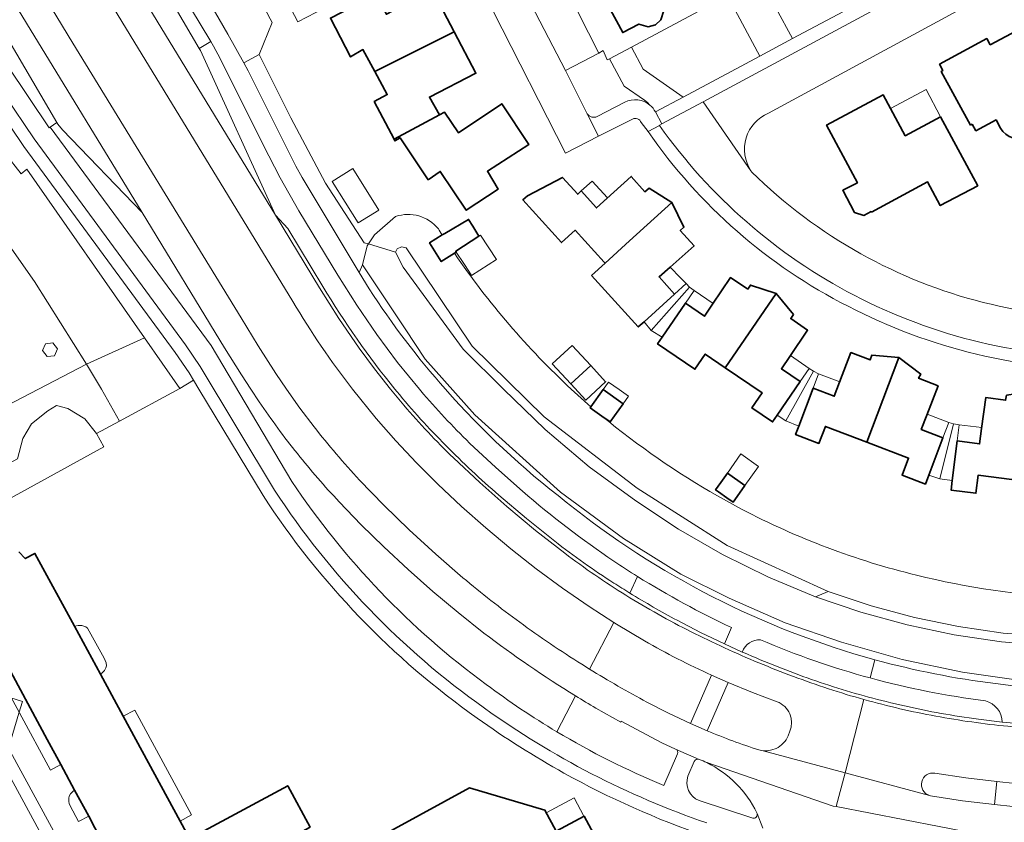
# Model space of a CAD drawing. Extents: x 147051 to 149075, y 463071 to 465537.
# Tile 107 of 229: x 148338 to 148468, y 463943 to 464049. Entities that reach past the tile are written whole.
import ezdxf

# ---------------------------------------------------------------- set-up
doc = ezdxf.new("R2010")
doc.units = 0
doc.header["$LTSCALE"] = 0.5
for name, color, linetype, lineweight in [('B-PV-GR-BEPLANTING_CULTUUR_BOSPLANTSOEN-GV', 252, 'CONTINUOUS', 18), ('B-PV-GR-BEPLANTING_CULTUUR_HEESTERS-GV', 252, 'CONTINUOUS', 18), ('B-PV-GR-GROENVOORZIENING-GV', 252, 'CONTINUOUS', 18), ('B-PV-GR-STRUIK-GV', 252, 'CONTINUOUS', 13), ('B-PV-GW-TALUD_KRUIN-G', 252, 'CONTINUOUS', 18), ('B-PV-OG-BEBOUWING-GV', 6, 'CONTINUOUS', 35), ('B-PV-OG-BEBOUWING_LUIFEL-GV', 6, 'CONTINUOUS', 18), ('B-PV-OG-TERREIN_BEGROEID-GV', 252, 'CONTINUOUS', 18), ('B-PV-OG-TERREIN_ERF-GV', 252, 'CONTINUOUS', 18), ('B-PV-VH-GESLOTENVERHARDING_ASFALT-GV', 252, 'CONTINUOUS', 18), ('B-PV-VH-OPENVERHARDING_BETONSTRAATSTEEN-GV', 252, 'CONTINUOUS', 18), ('B-PV-VH-OPENVERHARDING_STRAATBAKSTEEN-GV', 252, 'CONTINUOUS', 18), ('B-PV-VH-OPENVERHARDING_TEGEL-GV', 252, 'CONTINUOUS', 18)]:
    doc.layers.add(name, color=color, linetype=linetype, lineweight=lineweight)

msp = doc.modelspace()

# ---------------------------------------------------------------- linework, layer by layer
at = {"layer": 'B-PV-GR-BEPLANTING_CULTUUR_BOSPLANTSOEN-GV', "flags": 128}
for points in [[(148346.726, 464003.307), (148348.699, 464000), (148351.052, 463995.766), (148358.998, 464000.108), (148354.361, 464006.756)], [(148279.454, 463967.612), (148278.937, 463967.185), (148282.245, 463960.932), (148297.31, 463968.983), (148337.598, 463990.806), (148338.317, 463993.515), (148339.452, 463995.419), (148341.629, 463997.143), (148342.761, 463997.856), (148344.249, 463997.436), (148346.478, 463996.092), (148348.03, 463994.145), (148351.052, 463995.766), (148348.699, 464000), (148346.726, 464003.307), (148340.374, 464000), (148316.04, 463987.327), (148294.42, 463975.91), (148294.009, 463975.669)]]:
    msp.add_lwpolyline(points, close=True, dxfattribs=at)
at = {"layer": 'B-PV-GR-BEPLANTING_CULTUUR_HEESTERS-GV', "flags": 128}
for points in [[(148435.485, 464054.197), (148439.775, 464046.208), (148452.466, 464052.993), (148448.162, 464061.005)], [(148420.105, 464042.191), (148425.365, 464038.505), (148435.489, 464043.917), (148431.203, 464051.897), (148418.544, 464045.098)]]:
    msp.add_lwpolyline(points, close=True, dxfattribs=at)
at = {"layer": 'B-PV-GR-GROENVOORZIENING-GV', "flags": 128}
msp.add_lwpolyline([(148388.459, 464016.073), (148396.345, 464005.274), (148401.701, 464000), (148407.166, 463994.693), (148412.988, 463989.783), (148419.141, 463985.292), (148424.735, 463981.552), (148430.562, 463978.187), (148436.596, 463975.21), (148442.813, 463972.635), (148443.336, 463972.85), (148444.503, 463973.331), (148431.181, 463979.411), (148419.285, 463986.951), (148407.031, 463996.338), (148397.565, 464005.66), (148388.848, 464018.637), (148388.233, 464018.754), (148387.662, 464018.497), (148387.465, 464018.071)], close=True, dxfattribs=at)
msp.add_lwpolyline([(148469.862, 463961.604), (148462.193, 463962.688), (148454.221, 463964.376), (148446.248, 463966.638), (148438.832, 463969.195), (148431.415, 463972.434), (148425.068, 463975.614), (148417.509, 463980.303), (148409.188, 463986.429), (148397.912, 463996.636), (148391.374, 464003.972), (148388.72, 464007.944), (148383.087, 464016.375), (148382.666, 464015.387), (148383.962, 464013.231)], dxfattribs=at)
at = {"layer": 'B-PV-GR-GROENVOORZIENING-GV'}
for points in [[(148383.962, 464013.231, 0.0368269), (148394.027, 464000)], [(148394.027, 464000, 0.0480664), (148409.945, 463985.126)], [(148409.945, 463985.126, 0.1026663), (148450.652, 463964.335)], [(148450.652, 463964.335, 0.0721568), (148482.693, 463960.355)]]:
    msp.add_lwpolyline(points, format="xyb", dxfattribs=at)
at = {"layer": 'B-PV-GR-STRUIK-GV'}
for points in [[(148393.093, 464021.15, 0.3101719), (148387.46, 464022.763)], [(148393.614, 464020.332, -0.0037169), (148393.093, 464021.15)], [(148410.617, 464000, -0.0557721), (148395.216, 464017.913)], [(148429.906, 463985.93, -0.0426266), (148414.655, 463996.46)], [(148433.077, 463984.188, -0.0082947), (148429.906, 463985.93)], [(148456.118, 463975.483, -0.0614181), (148433.077, 463984.188)], [(148476.494, 463972.469, -0.0475127), (148456.118, 463975.483)]]:
    msp.add_lwpolyline(points, format="xyb", dxfattribs=at)
at = {"layer": 'B-PV-GR-STRUIK-GV', "flags": 128}
for points in [[(148387.46, 464022.763), (148384.687, 464020.341), (148383.903, 464019.152)], [(148395.216, 464017.913), (148393.481, 464016.818), (148391.932, 464019.271), (148393.614, 464020.332)], [(148383.903, 464019.152), (148387.465, 464018.071), (148387.662, 464018.497), (148388.233, 464018.754), (148388.848, 464018.637), (148397.565, 464005.66), (148407.031, 463996.338), (148419.285, 463986.951), (148431.181, 463979.411), (148444.503, 463973.331), (148450.132, 463971.461), (148455.859, 463969.92), (148461.667, 463968.713), (148467.534, 463967.845), (148474.897, 463967.3), (148482.28, 463967.217), (148489.654, 463967.595), (148496.989, 463968.434), (148504.258, 463969.729), (148511.432, 463971.476), (148518.482, 463973.668), (148533.992, 463981.047), (148565.707, 463997.948)], [(148414.655, 463996.46), (148413.124, 463997.55), (148413.211, 463997.672), (148412.809, 463998.017), (148410.617, 464000)]]:
    msp.add_lwpolyline(points, dxfattribs=at)
msp.add_lwpolyline([(148346.478, 463996.092), (148344.249, 463997.436), (148342.761, 463997.856), (148341.629, 463997.143), (148339.452, 463995.419), (148338.317, 463993.515), (148337.598, 463990.806), (148297.31, 463968.983), (148282.245, 463960.932), (148282.793, 463959.897), (148283.6, 463958.371), (148284.386, 463956.887), (148288.196, 463958.945), (148348.984, 463992.388), (148348.03, 463994.145)], close=True, dxfattribs=at)
at = {"layer": 'B-PV-GW-TALUD_KRUIN-G', "flags": 128}
for points in [[(148387.465, 464018.071), (148387.662, 464018.497), (148388.233, 464018.754), (148388.848, 464018.637), (148397.565, 464005.66), (148407.031, 463996.338), (148419.285, 463986.951), (148431.181, 463979.411), (148444.503, 463973.331), (148450.132, 463971.461), (148455.859, 463969.92), (148461.667, 463968.713), (148467.534, 463967.845), (148474.897, 463967.3), (148482.28, 463967.217), (148489.654, 463967.595), (148496.989, 463968.434), (148504.258, 463969.729), (148511.432, 463971.476), (148518.482, 463973.668), (148533.992, 463981.047), (148565.707, 463997.948), (148600.615, 464017.238)], [(148566.288, 463996.791), (148534.659, 463979.872), (148518.941, 463972.361), (148511.801, 463970.148), (148504.534, 463968.395), (148497.17, 463967.108), (148489.739, 463966.294), (148482.271, 463965.956), (148474.797, 463966.094), (148467.347, 463966.709), (148461.088, 463967.621), (148454.897, 463968.916), (148448.798, 463970.589), (148442.813, 463972.635), (148436.596, 463975.21), (148430.562, 463978.187), (148424.735, 463981.552), (148419.141, 463985.292), (148412.988, 463989.783), (148407.166, 463994.693), (148401.701, 464000), (148396.345, 464005.274), (148388.459, 464016.073), (148387.465, 464018.071)]]:
    msp.add_lwpolyline(points, dxfattribs=at)
at = {"layer": 'B-PV-OG-BEBOUWING-GV', "flags": 128}
for points in [[(148412.461, 464056.877), (148411.231, 464059.169), (148407.921, 464057.393), (148411.353, 464050.999), (148414.377, 464052.624), (148417.399, 464046.997), (148419.513, 464048.135), (148420.754, 464047.779), (148421.721, 464048.015), (148422.437, 464048.696), (148422.807, 464049.923), (148423.584, 464050.337), (148418.347, 464060.031)], [(148384.859, 464052.049), (148378.856, 464048.909), (148381.521, 464043.796), (148383.142, 464044.768), (148384.724, 464041.86), (148395.192, 464047.092), (148392.359, 464052.491), (148392.306, 464052.591), (148392.264, 464052.671), (148386.247, 464049.42), (148385.013, 464051.758), (148384.961, 464051.857)], [(148387.266, 464032.946), (148393.236, 464036.148), (148391.923, 464038.503), (148398.053, 464041.64), (148395.192, 464047.092), (148384.724, 464041.86), (148386.369, 464038.835), (148384.635, 464037.901)], [(148459.303, 464035.917), (148454.645, 464033.414), (148451.727, 464038.811), (148444.267, 464034.809), (148448.329, 464027.219), (148446.412, 464026.228), (148447.944, 464023.308), (148449.183, 464022.91), (148450.159, 464023.413), (148450.203, 464023.343), (148457.594, 464027.315), (148459.255, 464024.197), (148464.19, 464026.815)], [(148391.751, 464027.609), (148393.352, 464028.705), (148396.765, 464023.576), (148400.966, 464026.381), (148399.556, 464028.733), (148405.007, 464032.254), (148401.451, 464037.619), (148395.731, 464033.806), (148393.905, 464036.507), (148393.236, 464036.148), (148387.266, 464032.946), (148387.379, 464032.733), (148388.079, 464033.117)], [(148414.971, 464016.735), (148415.079, 464016.616), (148418.313, 464019.548), (148423.883, 464024.598), (148420.907, 464026.488), (148420.329, 464026.028), (148418.527, 464028.05), (148413.958, 464023.903), (148411.942, 464026.125), (148411.461, 464025.688), (148409.444, 464027.91), (148404.838, 464025.5), (148404.24, 464024.957), (148409.348, 464019.329), (148411.14, 464020.956)], [(148413.286, 464014.991), (148419.442, 464008.207), (148420.205, 464008.899), (148424.218, 464012.538), (148422.2, 464014.792), (148423.654, 464016.093), (148426.799, 464018.906), (148424.986, 464020.931), (148425.459, 464021.345), (148423.883, 464024.598), (148418.313, 464019.548), (148415.079, 464016.616)], [(148395.216, 464017.913), (148395.456, 464018.065), (148395.381, 464018.179), (148395.406, 464018.196), (148398.45, 464020.184), (148397.62, 464021.499), (148397.07, 464022.371), (148393.931, 464020.533), (148393.614, 464020.332), (148391.932, 464019.271), (148393.481, 464016.818)], [(148433.888, 464013.186), (148431.612, 464014.721), (148429.254, 464011.226), (148428.164, 464009.609), (148425.67, 464011.352), (148422.597, 464006.873), (148421.995, 464005.995), (148426.915, 464002.635), (148428.27, 464004.624), (148430.921, 464002.814), (148437.639, 464012.602), (148434.222, 464013.732)], [(148439.933, 464009.845), (148437.639, 464012.602), (148430.921, 464002.814), (148435.769, 463999.504), (148434.425, 463997.532), (148437.144, 463995.675), (148437.771, 463996.594), (148440.798, 464001.033), (148438.329, 464002.693), (148439.437, 464004.326), (148441.777, 464007.776), (148439.556, 464009.298)], [(148453.807, 464004.169), (148450.221, 464004.468), (148449.999, 464003.867), (148447.471, 464004.814), (148445.994, 464000.927), (148445.286, 463999.063), (148442.5, 464000.118), (148440.6, 463995.106), (148440.186, 463994.015), (148443.272, 463992.84), (148444.121, 463995.082), (148449.588, 463993.001)], [(148458.987, 464000.434), (148456.397, 464001.442), (148456.689, 464001.992), (148453.807, 464004.169), (148449.588, 463993.001), (148455.072, 463990.914), (148454.222, 463988.672), (148457.308, 463987.498), (148457.754, 463988.676), (148459.616, 463993.589), (148456.763, 463994.7), (148457.49, 463996.574)], [(148413.175, 464003.117), (148410.548, 464000.695), (148412.522, 463998.554), (148415.149, 464000.976)], [(148415.737, 463995.69), (148417.442, 463998.085), (148414.829, 463999.945), (148413.211, 463997.672), (148413.124, 463997.55), (148414.655, 463996.46)], [(148471.536, 463999.756), (148468.008, 463999.203), (148467.869, 463998.547), (148465.246, 463998.895), (148464.715, 463994.834), (148464.447, 463992.785), (148461.482, 463993.178), (148460.837, 463987.941), (148460.683, 463986.695), (148463.957, 463986.285), (148464.25, 463988.664), (148470.074, 463987.936)], [(148430.031, 463986.468), (148431.132, 463985.687), (148431.948, 463985.108), (148432.169, 463985.419), (148433.515, 463987.316), (148431.192, 463988.941), (148430.314, 463987.703), (148429.637, 463986.748)], [(148376.207, 463942.276), (148373.233, 463947.716), (148361.639, 463941.452), (148364.584, 463935.997)], [(148415.22, 463940.876), (148414.145, 463940.278), (148412.312, 463943.731), (148408.622, 463941.743), (148407.141, 463944.487), (148397.218, 463947.44), (148384.033, 463940.246), (148392.998, 463923.826), (148397.727, 463926.4), (148408.054, 463907.432), (148415.028, 463911.219), (148411.579, 463917.546), (148417.891, 463920.974), (148414.474, 463927.304), (148420.764, 463930.744)]]:
    msp.add_lwpolyline(points, close=True, dxfattribs=at)
for points in [[(148469.951, 464047.611), (148465.857, 464045.4)], [(148465.403, 464046.235), (148459.153, 464042.83)], [(148465.857, 464045.4), (148465.403, 464046.235)], [(148459.153, 464042.83), (148459.614, 464041.989)], [(148459.614, 464041.989), (148459.377, 464041.86)], [(148459.377, 464041.86), (148463.253, 464034.791)], [(148463.253, 464034.791), (148463.482, 464034.915)], [(148463.482, 464034.915), (148463.957, 464034.047)], [(148463.957, 464034.047), (148466.62, 464035.498)], [(148466.62, 464035.498), (148467.211, 464034.421)], [(148334.456, 463966.9), (148341.541, 463953.807), (148343.321, 463950.517), (148345.147, 463947.142), (148347.003, 463943.713), (148347.827, 463942.19), (148349.47, 463939.154), (148351.67, 463935.089), (148360.716, 463939.996), (148359.05, 463943.069), (148351.557, 463956.889), (148348.545, 463962.443), (148345.12, 463968.761), (148339.92, 463978.351), (148338.629, 463977.663), (148337.779, 463978.562)]]:
    msp.add_lwpolyline(points, dxfattribs=at)
at = {"layer": 'B-PV-OG-BEBOUWING-GV'}
msp.add_lwpolyline([(148467.211, 464034.421, 0.9907998), (148471.99, 464037.036)], format="xyb", dxfattribs=at)
at = {"layer": 'B-PV-OG-BEBOUWING_LUIFEL-GV', "flags": 128}
for points in [[(148373.714, 464053.52), (148374.262, 464052.464), (148372.839, 464051.725), (148374.552, 464048.425), (148378.143, 464050.289), (148375.867, 464054.645)], [(148459.303, 464035.917), (148457.382, 464039.495), (148452.713, 464036.988), (148454.645, 464033.414)], [(148379.101, 464027.395), (148382.504, 464021.907), (148385.245, 464023.606), (148381.842, 464029.095)], [(148413.958, 464023.904), (148415.393, 464025.206), (148413.378, 464027.427), (148411.942, 464026.125)], [(148395.456, 464018.065), (148396.447, 464016.547), (148397.103, 464015.543), (148397.48, 464014.965), (148400.755, 464017.103), (148398.656, 464020.318), (148398.45, 464020.184), (148395.406, 464018.196), (148395.381, 464018.179)], [(148423.654, 464016.093), (148422.2, 464014.792), (148424.218, 464012.538), (148425.755, 464013.932), (148425.025, 464014.683)], [(148426.207, 464013.453), (148425.755, 464013.932), (148424.218, 464012.538), (148420.205, 464008.899), (148421.16, 464007.732)], [(148421.16, 464007.732), (148422.597, 464006.873), (148425.67, 464011.352), (148426.817, 464013.024), (148426.207, 464013.453)], [(148425.67, 464011.352), (148428.15, 464009.619), (148429.312, 464011.312), (148426.817, 464013.024)], [(148342.295, 464006.112), (148341.31, 464005.999), (148340.916, 464005.089), (148341.507, 464004.293), (148342.492, 464004.406), (148342.886, 464005.316)], [(148410.746, 464005.752), (148408.119, 464003.33), (148410.548, 464000.695), (148413.175, 464003.117)], [(148440.798, 464001.033), (148441.967, 464002.748), (148439.505, 464004.427), (148438.329, 464002.693)], [(148442.558, 464002.369), (148441.967, 464002.748), (148440.798, 464001.033), (148437.771, 463996.594), (148438.92, 463995.806)], [(148438.92, 463995.806), (148440.6, 463995.106), (148442.5, 464000.118), (148443.227, 464002.036), (148442.558, 464002.369)], [(148414.829, 463999.945), (148417.442, 463998.085), (148418.144, 463999.071), (148416.919, 463999.943), (148415.531, 464000.931)], [(148442.5, 464000.118), (148445.286, 463999.063), (148446.014, 464000.979), (148443.227, 464002.036)], [(148459.616, 463993.589), (148460.385, 463995.619), (148457.538, 463996.698), (148456.779, 463994.694)], [(148461.024, 463995.413), (148460.385, 463995.619), (148459.616, 463993.589), (148457.754, 463988.676), (148459.18, 463988.199)], [(148459.18, 463988.199), (148460.837, 463987.941), (148461.482, 463993.178), (148461.744, 463995.304), (148461.024, 463995.413)], [(148461.482, 463993.178), (148464.447, 463992.785), (148464.728, 463994.936), (148461.744, 463995.304)], [(148431.192, 463988.941), (148433.515, 463987.316), (148435.289, 463989.817), (148432.977, 463991.457)], [(148329.046, 463964.348), (148329.868, 463962.82), (148332.108, 463963.991), (148333.759, 463964.884), (148341.961, 463949.778), (148343.321, 463950.517), (148341.541, 463953.807), (148330.844, 463973.576), (148329.444, 463972.818), (148332.904, 463966.425)], [(148345.12, 463968.761), (148348.545, 463962.443), (148348.827, 463962.674), (148349.074, 463962.924), (148349.272, 463963.265), (148349.328, 463963.545), (148349.293, 463963.936), (148349.188, 463964.223), (148349.024, 463964.529), (148347.083, 463968.109), (148346.826, 463968.498), (148346.644, 463968.68), (148346.095, 463968.861), (148345.623, 463968.84)], [(148351.557, 463956.889), (148359.05, 463943.069), (148360.555, 463943.886), (148353.062, 463957.705)], [(148347.003, 463943.713), (148345.147, 463947.142), (148344.87, 463946.915), (148344.625, 463946.67), (148344.427, 463946.343), (148344.362, 463946.065), (148344.378, 463945.632), (148344.439, 463945.381), (148344.55, 463945.059), (148345.673, 463942.991)], [(148408.622, 463941.743), (148412.294, 463943.725), (148410.994, 463946.134), (148407.322, 463944.152)]]:
    msp.add_lwpolyline(points, close=True, dxfattribs=at)
at = {"layer": 'B-PV-OG-TERREIN_BEGROEID-GV', "flags": 128}
for points in [[(148367.434, 464043.017), (148369.46, 464044.097), (148371.188, 464048.348), (148370.903, 464048.798), (148352.46, 464083.985), (148345.355, 464080.207), (148346.177, 464078.843), (148348.864, 464080.34), (148350.649, 464077.618), (148347.891, 464075.998), (148362.574, 464051.632), (148365.333, 464046.81)], [(148315.267, 464064.811), (148336.048, 464031.01), (148338.08, 464028.376), (148338.828, 464029.021), (148354.361, 464006.756), (148358.998, 464000.108), (148360.819, 464001.189), (148360.234, 464002.16), (148358.418, 464004.838), (148338.457, 464032.009), (148334.89, 464037.211), (148331.095, 464043.157), (148316.063, 464067.984), (148313.65, 464068.933), (148309.166, 464066.552), (148307.693, 464065.763), (148310.041, 464062.011), (148313.758, 464063.926)], [(148354.361, 464006.756), (148338.828, 464029.021), (148338.08, 464028.376), (148336.048, 464031.01), (148315.267, 464064.811), (148313.758, 464063.926), (148310.041, 464062.011), (148318.537, 464048.432), (148332.906, 464024.028), (148339.85, 464014.205), (148346.726, 464003.307)], [(148383.73, 464018.89), (148383.903, 464019.152), (148383.302, 464019.288), (148378.221, 464027.156), (148373.638, 464035.753), (148369.46, 464044.097), (148367.434, 464043.017), (148368.025, 464041.95), (148374.31, 464029.41), (148375.139, 464027.911), (148382.666, 464015.387), (148383.087, 464016.375)]]:
    msp.add_lwpolyline(points, close=True, dxfattribs=at)
for points in [[(148352.452, 464046.645), (148345.252, 464058.527)], [(148339.325, 464054.852), (148344.912, 464045.609)], [(148373.925, 464011.54), (148352.452, 464046.645)], [(148344.912, 464045.609), (148367.09, 464009.41)], [(148363.11, 464045.832), (148361.585, 464044.928)], [(148361.585, 464044.928), (148361.754, 464044.64)], [(148363.472, 464045.237), (148363.11, 464045.832)], [(148364.35, 464043.59), (148363.472, 464045.237)], [(148361.754, 464044.64), (148371.616, 464022.922)], [(148370.01, 464032.23), (148364.35, 464043.59)], [(148414.254, 464044.304), (148409.845, 464042.003)], [(148414.805, 464044.654), (148414.254, 464044.304)], [(148415.368, 464043.405), (148414.805, 464044.654)], [(148415.663, 464043.551), (148415.368, 464043.405)], [(148417.592, 464039.959), (148415.663, 464043.551)], [(148409.845, 464042.003), (148412.727, 464036.316)], [(148420.267, 464038.086), (148417.592, 464039.959)], [(148414.043, 464035.949), (148417.673, 464037.822)], [(148420.649, 464037.792), (148420.267, 464038.086)], [(148420.985, 464037.447), (148420.649, 464037.792)], [(148342.806, 464035.143), (148341.903, 464034.535)], [(148341.903, 464034.535), (148363.138, 464005.744)], [(148342.921, 464034.948), (148342.806, 464035.143)], [(148343.562, 464034.201), (148342.921, 464034.948)], [(148354.037, 464023.303), (148343.562, 464034.201)], [(148372.26, 464027.87), (148370.01, 464032.23)], [(148374.71, 464023.51), (148372.26, 464027.87)], [(148364.91, 464005.47), (148354.037, 464023.303)], [(148371.616, 464022.922), (148373.236, 464021.185)], [(148379.84, 464015.04), (148374.71, 464023.51)], [(148373.236, 464021.185), (148377.86, 464013.55)], [(148474.797, 463966.094), (148467.347, 463966.709), (148461.088, 463967.621), (148454.897, 463968.916), (148448.798, 463970.589), (148442.813, 463972.635), (148436.596, 463975.21), (148430.562, 463978.187), (148424.735, 463981.552), (148419.141, 463985.292), (148412.988, 463989.783), (148407.166, 463994.693), (148401.701, 464000), (148396.345, 464005.274), (148388.459, 464016.073), (148387.465, 464018.071), (148383.903, 464019.152), (148383.73, 464018.89), (148383.087, 464016.375), (148388.72, 464007.944), (148391.374, 464003.972), (148397.912, 463996.636), (148409.188, 463986.429), (148417.509, 463980.303), (148425.068, 463975.614), (148431.415, 463972.434), (148438.832, 463969.195), (148446.248, 463966.638), (148454.221, 463964.376), (148462.193, 463962.688), (148469.862, 463961.604)], [(148382.35, 464011.069), (148379.84, 464015.04)], [(148385, 464007.19), (148382.35, 464011.069)], [(148367.09, 464009.41), (148369.36, 464005.729)], [(148387.717, 464003.534), (148385, 464007.19)], [(148363.138, 464005.744), (148373.79, 463987.83)], [(148367.158, 464001.873), (148364.91, 464005.47)], [(148369.36, 464005.729), (148371.68, 464002.08)], [(148390.591, 464000), (148387.717, 464003.534)], [(148371.68, 464002.08), (148373.069, 464000)], [(148368.39, 464000), (148367.158, 464001.873)], [(148369.49, 463998.33), (148368.39, 464000)], [(148373.069, 464000), (148374.851, 463997.487)], [(148384.879, 463996.152), (148381.761, 464000)], [(148387.375, 464000), (148387.62, 463999.7)], [(148390.77, 463999.79), (148390.591, 464000)], [(148374.851, 463997.487), (148376.71, 463995.03)], [(148387.49, 463993.17), (148384.879, 463996.152)], [(148390.201, 463990.278), (148387.49, 463993.17)], [(148400.651, 463989.666), (148397.22, 463992.9)], [(148393.01, 463987.48), (148390.201, 463990.278)], [(148404.19, 463986.55), (148400.651, 463989.666)], [(148382.71, 463988.02), (148385.915, 463984.695)], [(148396.139, 463984.55), (148393.01, 463987.48)], [(148401.07, 463986.02), (148404.703, 463982.933)], [(148382.922, 463982.138), (148380.01, 463985.16)], [(148385.915, 463984.695), (148389.23, 463981.48)], [(148399.35, 463981.71), (148396.139, 463984.55)], [(148404.703, 463982.933), (148408.43, 463979.96)], [(148385.92, 463979.2), (148382.922, 463982.138)], [(148389.23, 463981.48), (148392.742, 463978.267)], [(148402.64, 463978.97), (148399.35, 463981.71)], [(148389.109, 463976.24), (148385.92, 463979.2)], [(148406.01, 463976.33), (148402.64, 463978.97)], [(148392.742, 463978.267), (148396.34, 463975.15)], [(148392.36, 463973.35), (148389.109, 463976.24)], [(148409.469, 463973.791), (148406.01, 463976.33)], [(148418.322, 463973.129), (148419.361, 463975.309)], [(148419.361, 463975.309), (148418.322, 463973.129)], [(148412.99, 463971.34), (148409.469, 463973.791)], [(148395.686, 463970.54), (148392.36, 463973.35)], [(148474.897, 463967.3), (148467.534, 463967.845), (148461.667, 463968.713), (148455.859, 463969.92), (148450.132, 463971.461), (148444.503, 463973.331), (148443.336, 463972.85), (148442.813, 463972.635), (148448.798, 463970.589), (148454.897, 463968.916), (148461.088, 463967.621), (148467.347, 463966.709), (148474.797, 463966.094)], [(148416.206, 463969.261), (148412.99, 463971.34)], [(148399.11, 463967.85), (148395.686, 463970.54)], [(148413.008, 463963.109), (148416.206, 463969.261)], [(148416.206, 463969.261), (148413.008, 463963.109)], [(148416.594, 463969.01), (148416.206, 463969.261)], [(148420.28, 463966.81), (148416.594, 463969.01)], [(148424.58, 463969.53), (148427.673, 463967.936)], [(148430.808, 463966.425), (148431.74, 463968.57)], [(148427.673, 463967.936), (148430.808, 463966.425)], [(148433.154, 463965.352), (148433.31, 463965.29)], [(148412.01, 463963.73), (148413.008, 463963.109)], [(148426.325, 463955.942), (148429.109, 463962.31)], [(148431.303, 463961.343), (148428.551, 463954.973)], [(148434.502, 463960.021), (148431.303, 463961.343)], [(148411.173, 463959.575), (148408.712, 463954.843)], [(148408.712, 463954.843), (148411.173, 463959.575)], [(148437.739, 463958.794), (148434.502, 463960.021)], [(148417.14, 463956.1), (148413.86, 463957.96)], [(148420.598, 463958.745), (148423.436, 463957.292)], [(148423.436, 463957.292), (148426.325, 463955.942)], [(148439.6, 463956.632), (148439.43, 463957.19)], [(148439.65, 463956.05), (148439.6, 463956.632)], [(148461.19, 463956.95), (148464.304, 463956.489)], [(148417.19, 463956.22), (148417.14, 463956.1)], [(148422.542, 463953.394), (148417.19, 463956.22)], [(148439.43, 463954.9), (148439.593, 463955.465)], [(148439.593, 463955.465), (148439.65, 463956.05)], [(148464.304, 463956.489), (148467.43, 463956.119)], [(148439.2, 463954.3), (148439.43, 463954.9)], [(148424.356, 463952.563), (148422.542, 463953.394)], [(148422.798, 463947.769), (148424.634, 463951.922)], [(148435.32, 463952.46), (148435.894, 463952.339)], [(148435.894, 463952.339), (148436.48, 463952.33)], [(148436.48, 463952.33), (148437.058, 463952.439)], [(148437.058, 463952.439), (148437.61, 463952.64)], [(148426.806, 463950.939), (148426.001, 463948.982)], [(148462.623, 463948.755), (148458.546, 463949.379)], [(148466.719, 463948.265), (148462.623, 463948.755)], [(148466.428, 463945.232), (148466.719, 463948.265)], [(148457.836, 463946.446), (148457.97, 463946.41)], [(148457.97, 463946.41), (148462.189, 463945.751)], [(148427.455, 463945.77), (148434.53, 463943.449)], [(148462.189, 463945.751), (148466.428, 463945.232)], [(148435.123, 463944.062), (148435.084, 463944.166)]]:
    msp.add_lwpolyline(points, dxfattribs=at)
at = {"layer": 'B-PV-OG-TERREIN_BEGROEID-GV'}
for points in [[(148417.673, 464037.822, -0.2998043), (148420.985, 464037.447)], [(148412.727, 464036.316, 0.3942322), (148414.043, 464035.949)], [(148377.86, 464013.55, 0.035338), (148387.375, 464000)], [(148381.761, 464000, -0.0308599), (148373.925, 464011.54)], [(148387.62, 463999.7, 0.0238946), (148394.07, 463992.59)], [(148397.22, 463992.9, -0.0241364), (148390.77, 463999.79)], [(148374.51, 463991.5, -0.0214246), (148369.49, 463998.33)], [(148376.71, 463995.03, 0.021206), (148382.71, 463988.02)], [(148394.07, 463992.59, 0.0188649), (148401.07, 463986.02)], [(148380.01, 463985.16, -0.0192557), (148374.51, 463991.5)], [(148373.79, 463987.83, 0.0874916), (148399.396, 463961.077)], [(148416.22, 463977.34, -0.0294659), (148404.19, 463986.55)], [(148408.43, 463979.96, 0.0218081), (148416.22, 463974.45)], [(148419.361, 463975.309, -0.0080804), (148416.22, 463977.34)], [(148396.34, 463975.15, 0.0176738), (148403.82, 463969.28)], [(148431.74, 463968.57, -0.0298126), (148419.361, 463975.309)], [(148416.22, 463974.45, 0.0050374), (148418.322, 463973.129)], [(148418.322, 463973.129, 0.0145183), (148424.58, 463969.53)], [(148403.82, 463969.28, 0.0178869), (148412.01, 463963.73)], [(148411.173, 463959.575, -0.0247823), (148399.11, 463967.85)], [(148429.109, 463962.31, -0.0236039), (148420.28, 463966.81)], [(148435.58, 463966.96, 0.3405752), (148433.154, 463965.352)], [(148450.017, 463961.931, -0.0347129), (148435.58, 463966.96)], [(148433.31, 463965.29, 0.0193279), (148442.3, 463961.74)], [(148413.008, 463963.109, 0.0152436), (148420.598, 463958.745)], [(148465.22, 463958.92, -0.0351784), (148450.017, 463961.931)], [(148399.396, 463961.077, 0.0259798), (148408.712, 463954.843)], [(148442.3, 463961.74, 0.0224712), (148451.55, 463958.96)], [(148413.86, 463957.96, -0.0055799), (148411.173, 463959.575)], [(148439.43, 463957.19, 0.2091112), (148437.739, 463958.794)], [(148451.55, 463958.96, 0.0219875), (148461.19, 463956.95)], [(148467.43, 463956.119, 0.3298753), (148465.22, 463958.92)], [(148408.712, 463954.843, 0.0364864), (148422.798, 463947.769)], [(148428.551, 463954.973, 0.0226126), (148435.32, 463952.46)], [(148437.61, 463952.64, 0.1882999), (148439.2, 463954.3)], [(148424.634, 463951.922, 0.3903436), (148424.356, 463952.563)], [(148427.492, 463951.199, 0.3787469), (148426.806, 463950.939)], [(148428.471, 463950.767, 0.0204949), (148427.492, 463951.199)], [(148435.084, 463944.166, 0.1673982), (148428.471, 463950.767)], [(148426.001, 463948.982, 0.3998401), (148427.455, 463945.77)], [(148458.546, 463949.379, 0.9307986), (148457.836, 463946.446)], [(148434.53, 463943.449, 0.5505668), (148435.123, 463944.062)]]:
    msp.add_lwpolyline(points, format="xyb", dxfattribs=at)
at = {"layer": 'B-PV-OG-TERREIN_ERF-GV', "flags": 128}
for points in [[(148522.402, 464082.862), (148436.62, 464036.364)], [(148407.367, 464057.935), (148414.254, 464044.304), (148414.805, 464044.654), (148415.368, 464043.405), (148415.663, 464043.551), (148418.544, 464045.098), (148431.203, 464051.897)], [(148392.359, 464052.491), (148395.192, 464047.092), (148398.053, 464041.64), (148391.923, 464038.503), (148393.236, 464036.148), (148393.905, 464036.507), (148395.731, 464033.806), (148401.451, 464037.619), (148405.007, 464032.254), (148399.556, 464028.733), (148400.966, 464026.381), (148396.765, 464023.576), (148393.352, 464028.705), (148391.751, 464027.609), (148388.079, 464033.117), (148387.379, 464032.733), (148387.266, 464032.946), (148384.635, 464037.901), (148386.369, 464038.835), (148384.724, 464041.86), (148383.142, 464044.768), (148381.521, 464043.796), (148378.856, 464048.909)], [(148422.807, 464049.923), (148422.437, 464048.696), (148421.721, 464048.015), (148420.754, 464047.779), (148419.513, 464048.135), (148417.399, 464046.997), (148414.377, 464052.624)], [(148370.903, 464048.798), (148371.188, 464048.348), (148369.46, 464044.097), (148373.638, 464035.753), (148378.221, 464027.156), (148383.302, 464019.288), (148383.903, 464019.152), (148384.687, 464020.341), (148387.46, 464022.763)], [(148418.694, 464035.613), (148414.199, 464033.351), (148409.875, 464031.095), (148400.341, 464049.83)], [(148467.211, 464034.421), (148466.62, 464035.498), (148463.957, 464034.047), (148463.482, 464034.915), (148463.253, 464034.791), (148459.377, 464041.86), (148459.614, 464041.989), (148459.153, 464042.83), (148465.403, 464046.235), (148465.857, 464045.4), (148469.951, 464047.611), (148473.821, 464040.547), (148473.611, 464040.433), (148474.082, 464039.574), (148471.4, 464038.114), (148471.99, 464037.036)], [(148420.734, 464033.987), (148419.811, 464035.152)], [(148434.304, 464028.786), (148434.415, 464028.626)], [(148316.04, 463987.327), (148340.374, 464000), (148346.726, 464003.307), (148339.85, 464014.205), (148332.906, 464024.028)], [(148393.614, 464020.332), (148393.931, 464020.533), (148397.07, 464022.371), (148397.62, 464021.499), (148398.45, 464020.184), (148395.406, 464018.196), (148395.381, 464018.179), (148395.456, 464018.065), (148395.216, 464017.913)], [(148369.999, 463985.968), (148361.536, 464000), (148360.819, 464001.189), (148358.998, 464000.108), (148351.052, 463995.766), (148348.03, 463994.145), (148348.984, 463992.388), (148288.196, 463958.945), (148290.354, 463954.917), (148288.234, 463953.7), (148288.46, 463953.306), (148289.421, 463951.633), (148285.053, 463949.26)], [(148410.617, 464000), (148412.809, 463998.017), (148413.211, 463997.672), (148414.829, 463999.945), (148417.442, 463998.085), (148415.737, 463995.69), (148414.655, 463996.46)], [(148337.779, 463978.562), (148338.629, 463977.663), (148339.92, 463978.351), (148345.12, 463968.761), (148348.545, 463962.443), (148351.557, 463956.889), (148359.05, 463943.069), (148360.716, 463939.996), (148351.67, 463935.089), (148349.47, 463939.154), (148347.827, 463942.19), (148347.003, 463943.713), (148345.147, 463947.142), (148343.321, 463950.517), (148341.541, 463953.807), (148334.456, 463966.9)], [(148285.053, 463949.26), (148285.227, 463948.942), (148291.675, 463937.271), (148294.687, 463938.784), (148295.706, 463936.9), (148329.166, 463955.033), (148330.935, 463960.359), (148331.115, 463960.995), (148336.721, 463959.311), (148338.277, 463958.843), (148337.812, 463957.293), (148336.427, 463952.677), (148347.748, 463931.843), (148347.944, 463931.936), (148351.756, 463933.997), (148354.096, 463929.623)], [(148361.639, 463941.452), (148373.233, 463947.716), (148376.207, 463942.276)]]:
    msp.add_lwpolyline(points, dxfattribs=at)
for points in [[(148459.303, 464035.917), (148464.19, 464026.815), (148459.255, 464024.197), (148457.594, 464027.315), (148450.203, 464023.343), (148450.159, 464023.413), (148449.183, 464022.91), (148447.944, 464023.308), (148446.412, 464026.228), (148448.329, 464027.219), (148444.267, 464034.809), (148451.727, 464038.811), (148454.645, 464033.414)], [(148414.971, 464016.735), (148411.14, 464020.956), (148409.348, 464019.329), (148404.24, 464024.957), (148404.838, 464025.5), (148409.444, 464027.91), (148411.461, 464025.688), (148411.942, 464026.125), (148413.958, 464023.903), (148418.527, 464028.05), (148420.329, 464026.028), (148420.907, 464026.488), (148423.883, 464024.598), (148425.459, 464021.345), (148424.986, 464020.931), (148426.799, 464018.906), (148423.654, 464016.093), (148422.2, 464014.792), (148424.218, 464012.538), (148420.205, 464008.899), (148419.442, 464008.207), (148413.286, 464014.991), (148415.079, 464016.616)], [(148430.921, 464002.814), (148428.27, 464004.624), (148426.915, 464002.635), (148421.995, 464005.995), (148422.597, 464006.873), (148425.67, 464011.352), (148428.164, 464009.609), (148429.254, 464011.226), (148431.612, 464014.721), (148433.888, 464013.186), (148434.222, 464013.732), (148437.639, 464012.602), (148439.933, 464009.845), (148439.556, 464009.298), (148441.777, 464007.776), (148439.437, 464004.326), (148438.329, 464002.693), (148440.798, 464001.033), (148437.771, 463996.594), (148437.144, 463995.675), (148434.425, 463997.532), (148435.769, 463999.504)], [(148449.588, 463993.001), (148444.121, 463995.082), (148443.272, 463992.84), (148440.186, 463994.015), (148440.6, 463995.106), (148442.5, 464000.118), (148445.286, 463999.063), (148445.994, 464000.927), (148447.471, 464004.814), (148449.999, 464003.867), (148450.221, 464004.468), (148453.807, 464004.169), (148456.689, 464001.992), (148456.397, 464001.442), (148458.987, 464000.434), (148457.49, 463996.574), (148456.763, 463994.7), (148459.616, 463993.589), (148457.754, 463988.676), (148457.308, 463987.498), (148454.222, 463988.672), (148455.072, 463990.914)], [(148413.175, 464003.117), (148415.149, 464000.976), (148412.522, 463998.554), (148410.548, 464000.695)], [(148469.846, 463986.092), (148470.074, 463987.936), (148464.25, 463988.664), (148463.957, 463986.285), (148460.683, 463986.695), (148460.837, 463987.941), (148461.482, 463993.178), (148464.447, 463992.785), (148464.715, 463994.834), (148465.246, 463998.895), (148467.869, 463998.547), (148468.008, 463999.203), (148471.536, 463999.756), (148474.853, 463998.342), (148474.778, 463997.701), (148477.436, 463997.35), (148476.937, 463993.399), (148476.668, 463991.271), (148479.647, 463990.88), (148479.01, 463985.711), (148478.851, 463984.424), (148476.865, 463984.671), (148476.931, 463985.205), (148475.643, 463985.366)], [(148430.031, 463986.468), (148429.637, 463986.748), (148430.314, 463987.703), (148431.192, 463988.941), (148433.515, 463987.316), (148432.169, 463985.419), (148431.948, 463985.108), (148431.132, 463985.687)], [(148415.22, 463940.876), (148420.764, 463930.744), (148414.474, 463927.304), (148417.891, 463920.974), (148411.579, 463917.546), (148415.028, 463911.219), (148408.054, 463907.432), (148397.727, 463926.4), (148392.998, 463923.826), (148384.033, 463940.246), (148397.218, 463947.44), (148407.141, 463944.487), (148408.622, 463941.743), (148412.312, 463943.731), (148414.145, 463940.278)]]:
    msp.add_lwpolyline(points, close=True, dxfattribs=at)
at = {"layer": 'B-PV-OG-TERREIN_ERF-GV'}
for points in [[(148436.62, 464036.364, 0.4726569), (148434.304, 464028.786)], [(148471.99, 464037.036, -0.9907998), (148467.211, 464034.421)], [(148419.811, 464035.152, 0.4522871), (148418.694, 464035.613)], [(148447.098, 464010.932, -0.1248304), (148420.734, 464033.987)], [(148434.415, 464028.626, 0.0686993), (148448.807, 464017.849)], [(148387.46, 464022.763, -0.3101719), (148393.093, 464021.15)], [(148393.093, 464021.15, 0.0037169), (148393.614, 464020.332)], [(148395.216, 464017.913, 0.0557721), (148410.617, 464000)], [(148448.807, 464017.849, 0.1319744), (148482.101, 464009.437)], [(148481.988, 464002.569, -0.1224692), (148447.098, 464010.932)], [(148414.655, 463996.46, 0.0426266), (148429.906, 463985.93)], [(148398.221, 463956.626, -0.095094), (148369.999, 463985.968)], [(148429.906, 463985.93, 0.0082947), (148433.077, 463984.188)], [(148433.077, 463984.188, 0.0614181), (148456.118, 463975.483)], [(148456.118, 463975.483, 0.0475127), (148476.494, 463972.469)], [(148409.652, 463949.399, -0.0284127), (148398.221, 463956.626)], [(148428.287, 463941.085, -0.0430211), (148409.652, 463949.399)]]:
    msp.add_lwpolyline(points, format="xyb", dxfattribs=at)
at = {"layer": 'B-PV-VH-GESLOTENVERHARDING_ASFALT-GV', "flags": 128}
for points in [[(148383.962, 464013.231), (148382.666, 464015.387), (148375.139, 464027.911), (148374.31, 464029.41), (148368.025, 464041.95), (148367.434, 464043.017), (148365.333, 464046.81), (148362.574, 464051.632), (148347.891, 464075.998), (148346.177, 464078.843), (148345.355, 464080.207), (148344.035, 464082.397), (148343.552, 464083.199), (148343.017, 464084.065)], [(148340.162, 464074.395), (148344.249, 464076.878), (148345.183, 464075.34), (148347.881, 464071.113), (148349.699, 464068.058), (148363.11, 464045.832), (148363.472, 464045.237), (148364.35, 464043.59), (148370.01, 464032.23), (148372.26, 464027.87), (148374.71, 464023.51), (148379.84, 464015.04), (148382.35, 464011.069), (148385, 464007.19), (148387.717, 464003.534), (148390.591, 464000), (148390.77, 463999.79)], [(148334.776, 464075.816), (148335.602, 464074.454), (148336.858, 464072.381), (148337.798, 464070.83), (148345.252, 464058.527), (148352.452, 464046.645), (148373.925, 464011.54)], [(148388.55, 463997.88), (148386.782, 464000), (148384.684, 464002.663), (148382.67, 464005.39), (148379.979, 464009.328), (148377.43, 464013.36), (148371.616, 464022.922), (148341.527, 464072.309), (148341.37, 464072.487), (148341.335, 464072.543), (148340.701, 464073.4), (148340.162, 464074.395)], [(148323.507, 464073.259), (148354.037, 464023.303)], [(148344.912, 464045.609), (148339.325, 464054.852)], [(148367.09, 464009.41), (148344.912, 464045.609)], [(148341.78, 464034.452), (148336.361, 464042.597)], [(148335.896, 464038.786), (148339.805, 464032.987)], [(148341.903, 464034.535), (148341.78, 464034.452)], [(148363.138, 464005.744), (148341.903, 464034.535)], [(148339.805, 464032.987), (148359.776, 464005.847)], [(148354.037, 464023.303), (148364.91, 464005.47)], [(148369.36, 464005.729), (148367.09, 464009.41)], [(148359.776, 464005.847), (148361.676, 464003.011)], [(148373.79, 463987.83), (148363.138, 464005.744)], [(148364.91, 464005.47), (148367.158, 464001.873)], [(148371.68, 464002.08), (148369.36, 464005.729)], [(148361.676, 464003.011), (148371.484, 463986.697)], [(148373.069, 464000), (148371.68, 464002.08)], [(148367.158, 464001.873), (148368.39, 464000)], [(148368.39, 464000), (148369.49, 463998.33)], [(148374.851, 463997.487), (148373.069, 464000)], [(148381.761, 464000), (148384.879, 463996.152), (148387.49, 463993.17), (148390.201, 463990.278), (148393.01, 463987.48), (148396.139, 463984.55), (148399.35, 463981.71), (148402.64, 463978.97), (148406.01, 463976.33), (148409.469, 463973.791), (148412.99, 463971.34), (148416.206, 463969.261), (148416.594, 463969.01), (148420.28, 463966.81)], [(148376.71, 463995.03), (148374.851, 463997.487)], [(148397.22, 463992.9), (148400.651, 463989.666), (148404.19, 463986.55)], [(148409.76, 463978.37), (148405.9, 463981.389), (148402.13, 463984.52), (148398.56, 463987.68), (148395.08, 463990.94)], [(148385.915, 463984.695), (148382.71, 463988.02)], [(148380.01, 463985.16), (148382.922, 463982.138)], [(148389.23, 463981.48), (148385.915, 463984.695)], [(148382.922, 463982.138), (148385.92, 463979.2)], [(148392.742, 463978.267), (148389.23, 463981.48)], [(148385.92, 463979.2), (148389.109, 463976.24)], [(148396.34, 463975.15), (148392.742, 463978.267)], [(148389.109, 463976.24), (148392.36, 463973.35)], [(148392.36, 463973.35), (148395.686, 463970.54)], [(148395.686, 463970.54), (148399.11, 463967.85)], [(148431.74, 463968.57), (148430.808, 463966.425), (148433.154, 463965.352)], [(148413.008, 463963.109), (148412.01, 463963.73)], [(148450.652, 463964.335), (148450.017, 463961.931)], [(148450.017, 463961.931), (148450.652, 463964.335)], [(148429.109, 463962.31), (148431.303, 463961.343), (148434.502, 463960.021), (148437.739, 463958.794)], [(148413.86, 463957.96), (148417.14, 463956.1)], [(148423.436, 463957.292), (148420.598, 463958.745)], [(148437.61, 463952.64), (148437.058, 463952.439), (148436.48, 463952.33), (148435.894, 463952.339), (148446.714, 463949.433), (148449.203, 463959.088)], [(148449.203, 463959.088), (148446.714, 463949.433)], [(148426.325, 463955.942), (148423.436, 463957.292)], [(148439.43, 463957.19), (148439.6, 463956.632), (148439.65, 463956.05), (148439.593, 463955.465), (148439.43, 463954.9), (148439.2, 463954.3)], [(148417.14, 463956.1), (148417.19, 463956.22)], [(148417.19, 463956.22), (148422.542, 463953.394)], [(148428.551, 463954.973), (148426.325, 463955.942)], [(148467.43, 463956.119), (148470, 463955.883)], [(148422.542, 463953.394), (148424.356, 463952.563)], [(148424.634, 463951.922), (148422.798, 463947.769)], [(148424.356, 463952.563), (148427.492, 463951.199)], [(148427.492, 463951.199), (148424.356, 463952.563)], [(148435.894, 463952.339), (148435.32, 463952.46)], [(148446.714, 463949.433), (148435.894, 463952.339)], [(148426.001, 463948.982), (148426.806, 463950.939)], [(148428.471, 463950.767), (148445.16, 463945.054)], [(148445.16, 463945.054), (148428.471, 463950.767)], [(148445.538, 463944.981), (148446.714, 463949.433)], [(148469.33, 463944.96), (148468.839, 463945.001), (148466.428, 463945.232), (148462.189, 463945.751), (148457.97, 463946.41), (148457.836, 463946.446), (148446.714, 463949.433), (148445.538, 463944.981), (148459.127, 463942.344), (148462.507, 463941.688), (148465.496, 463941.461), (148468.903, 463941.201), (148471.327, 463940.987), (148476.84, 463940.62)], [(148446.714, 463949.433), (148457.836, 463946.446)], [(148458.546, 463949.379), (148462.623, 463948.755)], [(148462.623, 463948.755), (148466.719, 463948.265)], [(148466.719, 463948.265), (148469.13, 463948.04)], [(148434.53, 463943.449), (148427.455, 463945.77)], [(148445.16, 463945.054), (148445.538, 463944.981)], [(148445.538, 463944.981), (148445.16, 463945.054)], [(148459.127, 463942.344), (148445.538, 463944.981)], [(148435.084, 463944.166), (148435.123, 463944.062)], [(148435.123, 463944.062), (148435.887, 463942.142)], [(148435.887, 463942.142), (148435.123, 463944.062)]]:
    msp.add_lwpolyline(points, dxfattribs=at)
at = {"layer": 'B-PV-VH-GESLOTENVERHARDING_ASFALT-GV'}
for points in [[(148394.027, 464000, -0.0368269), (148383.962, 464013.231)], [(148373.925, 464011.54, 0.0308599), (148381.761, 464000)], [(148390.77, 463999.79, 0.0241364), (148397.22, 463992.9)], [(148409.945, 463985.126, -0.0480664), (148394.027, 464000)], [(148369.49, 463998.33, 0.0214246), (148374.51, 463991.5)], [(148395.08, 463990.94, -0.0230154), (148388.55, 463997.88)], [(148382.71, 463988.02, -0.021206), (148376.71, 463995.03)], [(148374.51, 463991.5, 0.0192557), (148380.01, 463985.16)], [(148399.396, 463961.077, -0.0874916), (148373.79, 463987.83)], [(148371.484, 463986.697, 0.0942345), (148399.168, 463957.958)], [(148404.19, 463986.55, 0.0294659), (148416.22, 463977.34)], [(148450.652, 463964.335, -0.1026663), (148409.945, 463985.126)], [(148417.83, 463972.83, -0.0227823), (148409.76, 463978.37)], [(148416.22, 463977.34, 0.0080804), (148419.361, 463975.309)], [(148403.82, 463969.28, -0.0176738), (148396.34, 463975.15)], [(148419.361, 463975.309, 0.0298126), (148431.74, 463968.57)], [(148426.4, 463968.03, -0.0236134), (148417.83, 463972.83)], [(148412.01, 463963.73, -0.0178869), (148403.82, 463969.28)], [(148399.11, 463967.85, 0.0247823), (148411.173, 463959.575)], [(148435.33, 463963.93, -0.0176702), (148426.4, 463968.03)], [(148420.28, 463966.81, 0.0236039), (148429.109, 463962.31)], [(148433.154, 463965.352, -0.3405752), (148435.58, 463966.96)], [(148435.58, 463966.96, 0.0347129), (148450.017, 463961.931)], [(148420.598, 463958.745, -0.0152436), (148413.008, 463963.109)], [(148444.51, 463960.51, -0.0176345), (148435.33, 463963.93)], [(148482.693, 463960.355, -0.0721568), (148450.652, 463964.335)], [(148450.017, 463961.931, 0.0351784), (148465.22, 463958.92)], [(148408.712, 463954.843, -0.0259798), (148399.396, 463961.077)], [(148449.203, 463959.088, -0.0110356), (148444.51, 463960.51)], [(148411.173, 463959.575, 0.0055799), (148413.86, 463957.96)], [(148399.168, 463957.958, 0.0735274), (148428.496, 463942.818)], [(148437.739, 463958.794, -0.2091112), (148439.43, 463957.19)], [(148453.95, 463957.88, -0.0113383), (148449.203, 463959.088)], [(148465.22, 463958.92, -0.3298753), (148467.43, 463956.119)], [(148463.41, 463956.13, -0.0221827), (148453.95, 463957.88)], [(148472.98, 463955.2, -0.0223535), (148463.41, 463956.13)], [(148422.798, 463947.769, -0.0364864), (148408.712, 463954.843)], [(148435.32, 463952.46, -0.0226126), (148428.551, 463954.973)], [(148439.2, 463954.3, -0.1882999), (148437.61, 463952.64)], [(148424.356, 463952.563, -0.3903436), (148424.634, 463951.922)], [(148426.806, 463950.939, -0.3787469), (148427.492, 463951.199)], [(148427.492, 463951.199, -0.0204949), (148428.471, 463950.767)], [(148428.471, 463950.767, -0.1673982), (148435.084, 463944.166)], [(148427.455, 463945.77, -0.3998401), (148426.001, 463948.982)], [(148457.836, 463946.446, -0.9307986), (148458.546, 463949.379)], [(148435.123, 463944.062, -0.5505668), (148434.53, 463943.449)]]:
    msp.add_lwpolyline(points, format="xyb", dxfattribs=at)
at = {"layer": 'B-PV-VH-OPENVERHARDING_BETONSTRAATSTEEN-GV', "flags": 128}
for points in [[(148326.463, 464066.132), (148327.433, 464064.034), (148329.913, 464058.669), (148333.27, 464051.405), (148342.806, 464035.143), (148342.921, 464034.948), (148343.562, 464034.201), (148354.037, 464023.303), (148323.507, 464073.259), (148323.25, 464073.085), (148325.324, 464068.597)], [(148361.754, 464044.64), (148361.585, 464044.928), (148351.647, 464061.915), (148341.527, 464072.309), (148371.616, 464022.922)], [(148404.215, 464052.842), (148409.845, 464042.003), (148414.254, 464044.304), (148407.367, 464057.935), (148401.735, 464054.997)], [(148439.775, 464046.208), (148435.485, 464054.197), (148431.203, 464051.897), (148435.489, 464043.917)]]:
    msp.add_lwpolyline(points, close=True, dxfattribs=at)
for points in [[(148400.341, 464049.83), (148409.875, 464031.095), (148414.199, 464033.351), (148412.727, 464036.316), (148409.845, 464042.003), (148404.215, 464052.842)], [(148418.544, 464045.098), (148415.663, 464043.551)], [(148420.105, 464042.191), (148418.544, 464045.098)], [(148415.663, 464043.551), (148417.592, 464039.959)], [(148425.365, 464038.505), (148420.105, 464042.191)], [(148417.592, 464039.959), (148420.267, 464038.086)], [(148421.714, 464036.553), (148425.365, 464038.505)], [(148420.267, 464038.086), (148420.649, 464037.792)], [(148420.649, 464037.792), (148420.985, 464037.447)], [(148373.236, 464021.185), (148371.616, 464022.922)], [(148371.616, 464022.922), (148377.43, 464013.36)], [(148377.86, 464013.55), (148373.236, 464021.185)], [(148377.43, 464013.36), (148379.979, 464009.328)], [(148379.979, 464009.328), (148382.67, 464005.39)], [(148382.67, 464005.39), (148384.684, 464002.663)], [(148384.684, 464002.663), (148386.782, 464000)], [(148386.782, 464000), (148388.55, 463997.88)], [(148387.62, 463999.7), (148387.375, 464000)], [(148395.08, 463990.94), (148398.56, 463987.68)], [(148398.56, 463987.68), (148402.13, 463984.52)], [(148404.703, 463982.933), (148401.07, 463986.02)], [(148402.13, 463984.52), (148405.9, 463981.389)], [(148408.43, 463979.96), (148404.703, 463982.933)], [(148405.9, 463981.389), (148409.76, 463978.37)], [(148427.673, 463967.936), (148424.58, 463969.53)], [(148430.808, 463966.425), (148427.673, 463967.936)], [(148433.154, 463965.352), (148430.808, 463966.425)], [(148433.31, 463965.29), (148433.154, 463965.352)], [(148464.304, 463956.489), (148461.19, 463956.95)], [(148467.43, 463956.119), (148464.304, 463956.489)], [(148470, 463955.883), (148467.43, 463956.119)], [(148353.691, 463917.408), (148334.981, 463951.875)]]:
    msp.add_lwpolyline(points, dxfattribs=at)
at = {"layer": 'B-PV-VH-OPENVERHARDING_BETONSTRAATSTEEN-GV'}
for points in [[(148420.985, 464037.447, -0.0954552), (148421.714, 464036.553)], [(148387.375, 464000, -0.035338), (148377.86, 464013.55)], [(148394.07, 463992.59, -0.0238946), (148387.62, 463999.7)], [(148388.55, 463997.88, 0.0230154), (148395.08, 463990.94)], [(148401.07, 463986.02, -0.0188649), (148394.07, 463992.59)], [(148416.22, 463974.45, -0.0218081), (148408.43, 463979.96)], [(148409.76, 463978.37, 0.0227823), (148417.83, 463972.83)], [(148418.322, 463973.129, -0.0050374), (148416.22, 463974.45)], [(148417.83, 463972.83, 0.0236134), (148426.4, 463968.03)], [(148424.58, 463969.53, -0.0145183), (148418.322, 463973.129)], [(148426.4, 463968.03, 0.0176702), (148435.33, 463963.93)], [(148442.3, 463961.74, -0.0193279), (148433.31, 463965.29)], [(148435.33, 463963.93, 0.0176345), (148444.51, 463960.51)], [(148451.55, 463958.96, -0.0224712), (148442.3, 463961.74)], [(148444.51, 463960.51, 0.0110356), (148449.203, 463959.088)], [(148449.203, 463959.088, 0.0113383), (148453.95, 463957.88)], [(148461.19, 463956.95, -0.0219875), (148451.55, 463958.96)], [(148453.95, 463957.88, 0.0221827), (148463.41, 463956.13)], [(148463.41, 463956.13, 0.0223535), (148472.98, 463955.2)]]:
    msp.add_lwpolyline(points, format="xyb", dxfattribs=at)
at = {"layer": 'B-PV-VH-OPENVERHARDING_STRAATBAKSTEEN-GV', "flags": 128}
for points in [[(148546.456, 464103.844), (148532.418, 464096.381), (148531.809, 464095.663), (148528.151, 464092.175), (148527.543, 464091.722), (148526.895, 464091.327), (148517.67, 464086.313), (148510.737, 464082.573), (148500.767, 464077.145), (148495.359, 464074.233), (148486.081, 464069.174), (148427.993, 464037.885), (148434.304, 464028.786)], [(148436.62, 464036.364), (148522.402, 464082.862)], [(148427.993, 464037.885), (148422.568, 464034.963)], [(148434.304, 464028.786), (148427.993, 464037.885)], [(148422.568, 464034.963), (148422.231, 464034.782)], [(148422.231, 464034.782), (148422.251, 464034.754)], [(148434.415, 464028.626), (148434.304, 464028.786)]]:
    msp.add_lwpolyline(points, dxfattribs=at)
at = {"layer": 'B-PV-VH-OPENVERHARDING_STRAATBAKSTEEN-GV'}
for points in [[(148434.304, 464028.786, -0.4726569), (148436.62, 464036.364)], [(148422.251, 464034.754, 0.1194457), (148447.91, 464012.391)], [(148448.807, 464017.849, -0.0686993), (148434.415, 464028.626)], [(148482.101, 464009.437, -0.1319744), (148448.807, 464017.849)], [(148447.91, 464012.391, 0.1241377), (148482.051, 464004.237)]]:
    msp.add_lwpolyline(points, format="xyb", dxfattribs=at)
at = {"layer": 'B-PV-VH-OPENVERHARDING_TEGEL-GV', "flags": 128}
for points in [[(148341.335, 464072.543), (148341.37, 464072.487), (148341.527, 464072.309), (148351.647, 464061.915), (148361.585, 464044.928), (148363.11, 464045.832), (148349.699, 464068.058), (148347.881, 464071.113), (148345.183, 464075.34), (148341.414, 464073.052)], [(148339.805, 464032.987), (148335.896, 464038.786)], [(148334.89, 464037.211), (148338.457, 464032.009)], [(148417.673, 464037.822), (148414.043, 464035.949)], [(148412.727, 464036.316), (148414.199, 464033.351)], [(148422.568, 464034.963), (148421.714, 464036.553)], [(148414.199, 464033.351), (148418.694, 464035.613)], [(148419.811, 464035.152), (148420.734, 464033.987)], [(148422.251, 464034.754), (148420.734, 464033.987)], [(148420.734, 464033.987), (148422.251, 464034.754)], [(148422.231, 464034.782), (148422.568, 464034.963)], [(148422.251, 464034.754), (148422.231, 464034.782)], [(148338.457, 464032.009), (148358.418, 464004.838)], [(148359.776, 464005.847), (148339.805, 464032.987)], [(148358.418, 464004.838), (148360.234, 464002.16)], [(148361.676, 464003.011), (148359.776, 464005.847)], [(148360.234, 464002.16), (148360.819, 464001.189)], [(148371.484, 463986.697), (148361.676, 464003.011)], [(148360.819, 464001.189), (148361.536, 464000)], [(148361.536, 464000), (148369.999, 463985.968)]]:
    msp.add_lwpolyline(points, dxfattribs=at)
for points in [[(148327.881, 464057.48), (148327.427, 464057.214), (148336.361, 464042.597), (148341.78, 464034.452), (148341.903, 464034.535), (148342.806, 464035.143), (148333.27, 464051.405), (148329.913, 464058.669), (148328.966, 464058.115), (148329.017, 464058.03), (148330.887, 464054.909), (148329.809, 464054.263), (148327.914, 464057.425)], [(148429.109, 463962.31), (148426.325, 463955.942), (148428.551, 463954.973), (148431.303, 463961.343)], [(148336.427, 463952.677), (148337.812, 463957.293), (148338.277, 463958.843), (148336.721, 463959.311), (148331.115, 463960.995), (148330.935, 463960.359), (148329.166, 463955.033), (148333.792, 463957.535)], [(148350.133, 463927.453), (148349.069, 463929.411), (148348.719, 463930.054), (148347.748, 463931.843), (148336.427, 463952.677), (148334.981, 463951.875), (148353.691, 463917.408), (148372.045, 463884.05), (148375.31, 463878.12), (148376.848, 463879.055), (148376.158, 463880.269), (148367.255, 463895.945), (148352.945, 463922.24)], [(148469.13, 463948.04), (148466.719, 463948.265), (148466.428, 463945.232), (148468.839, 463945.001)]]:
    msp.add_lwpolyline(points, close=True, dxfattribs=at)
at = {"layer": 'B-PV-VH-OPENVERHARDING_TEGEL-GV'}
for points in [[(148420.985, 464037.447, 0.2998043), (148417.673, 464037.822)], [(148421.714, 464036.553, 0.0954552), (148420.985, 464037.447)], [(148414.043, 464035.949, -0.3942322), (148412.727, 464036.316)], [(148418.694, 464035.613, -0.4522871), (148419.811, 464035.152)], [(148447.91, 464012.391, -0.1194457), (148422.251, 464034.754)], [(148420.734, 464033.987, 0.1248304), (148447.098, 464010.932)], [(148482.051, 464004.237, -0.1241377), (148447.91, 464012.391)], [(148447.098, 464010.932, 0.1224692), (148481.988, 464002.569)], [(148399.168, 463957.958, -0.0942345), (148371.484, 463986.697)], [(148369.999, 463985.968, 0.095094), (148398.221, 463956.626)], [(148428.496, 463942.818, -0.0735274), (148399.168, 463957.958)], [(148398.221, 463956.626, 0.0284127), (148409.652, 463949.399)], [(148409.652, 463949.399, 0.0430211), (148428.287, 463941.085)]]:
    msp.add_lwpolyline(points, format="xyb", dxfattribs=at)

doc.saveas('drawing.dxf')
